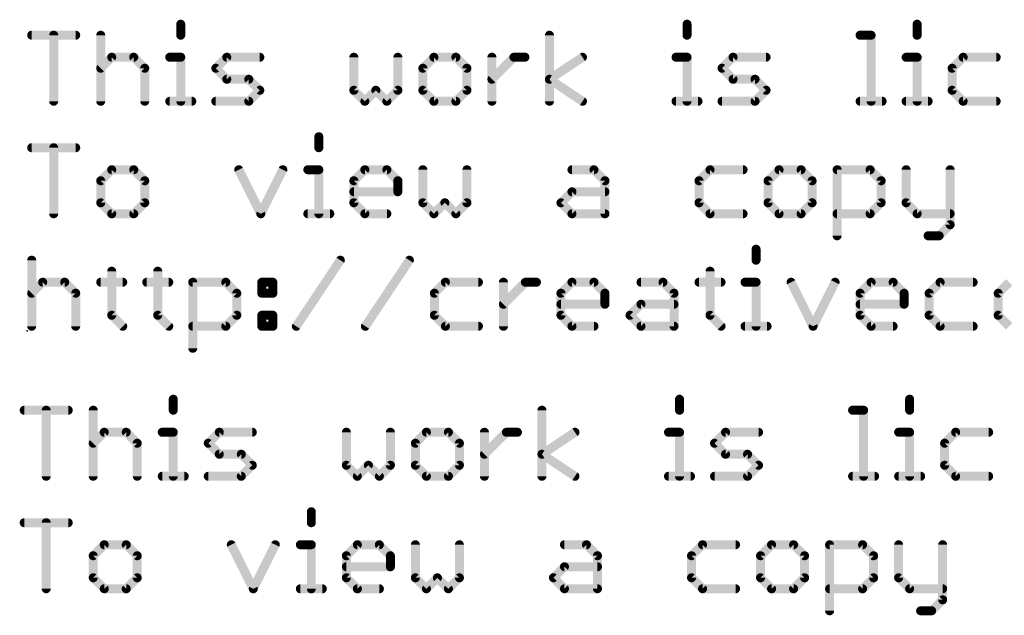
# Model space of a CAD drawing. Extents: x -13 to 79, y -40 to 78.
# Tile 2 of 96: x -13 to 4, y -31 to -21. Entities that reach past the tile are written whole.
import ezdxf

# ---------------------------------------------------------------- set-up
doc = ezdxf.new("R2010")
doc.units = 0
doc.layers.add('1', color=22, linetype='CONTINUOUS')
doc.layers.add('23', color=7, linetype='CONTINUOUS')

msp = doc.modelspace()

# ---------------------------------------------------------------- linework, layer by layer
at = {"layer": '1', "const_width": 0.1524}
for points in [[(-10.2256, -21.2248), (-10.2256, -21.4112)], [(-1.65, -21.2248), (-1.65, -21.4112)], [(2.248, -21.2248), (2.248, -21.4112)], [(-12.7508, -21.4112), (-12.0051, -21.4112)], [(-12.378, -22.5298), (-12.378, -21.4112)], [(-11.5814, -21.4112), (-11.5814, -22.5298)], [(-3.9803, -22.5298), (-3.9803, -21.4112)], [(1.282, -21.4112), (1.4684, -21.4112)], [(1.4684, -21.4112), (1.4684, -22.5298)], [(-11.5814, -21.9705), (-11.395, -21.7841)], [(-11.395, -21.7841), (-11.0221, -21.7841)], [(-11.0221, -21.7841), (-10.8357, -21.9705)], [(-10.412, -21.7841), (-10.2256, -21.7841)], [(-10.2256, -21.7841), (-10.2256, -22.5298)], [(-9.6324, -21.9705), (-9.446, -21.7841)], [(-9.446, -21.7841), (-8.8867, -21.7841)], [(-7.2936, -21.7841), (-7.2936, -22.3434)], [(-6.5479, -22.3434), (-6.5479, -21.7841)], [(-5.9378, -21.7841), (-6.1242, -21.9705)], [(-5.5649, -21.7841), (-5.9378, -21.7841)], [(-5.3785, -21.9705), (-5.5649, -21.7841)], [(-4.9548, -22.5298), (-4.9548, -21.7841)], [(-4.9548, -22.157), (-4.582, -21.7841)], [(-4.582, -21.7841), (-4.3955, -21.7841)], [(-3.9803, -22.157), (-3.4211, -21.7841)], [(-1.8364, -21.7841), (-1.65, -21.7841)], [(-1.65, -21.7841), (-1.65, -22.5298)], [(-1.0568, -21.9705), (-0.8704, -21.7841)], [(-0.8704, -21.7841), (-0.3111, -21.7841)], [(2.0616, -21.7841), (2.248, -21.7841)], [(2.248, -21.7841), (2.248, -22.5298)], [(3.0276, -21.7841), (2.8412, -21.9705)], [(3.5869, -21.7841), (3.0276, -21.7841)], [(-10.8357, -21.9705), (-10.8357, -22.5298)], [(-9.446, -22.157), (-9.6324, -21.9705)], [(-6.1242, -21.9705), (-6.1242, -22.3434)], [(-5.3785, -22.3434), (-5.3785, -21.9705)], [(-0.8704, -22.157), (-1.0568, -21.9705)], [(2.8412, -21.9705), (2.8412, -22.3434)], [(-9.0731, -22.157), (-9.446, -22.157)], [(-8.8867, -22.3434), (-9.0731, -22.157)], [(-3.4211, -22.5298), (-3.9803, -22.157)], [(-0.4976, -22.157), (-0.8704, -22.157)], [(-0.3111, -22.3434), (-0.4976, -22.157)], [(-9.0731, -22.5298), (-8.8867, -22.3434)], [(-7.2936, -22.3434), (-7.1072, -22.5298)], [(-7.1072, -22.5298), (-6.9208, -22.3434)], [(-6.9208, -22.3434), (-6.7343, -22.5298)], [(-6.7343, -22.5298), (-6.5479, -22.3434)], [(-6.1242, -22.3434), (-5.9378, -22.5298)], [(-5.5649, -22.5298), (-5.3785, -22.3434)], [(-0.4976, -22.5298), (-0.3111, -22.3434)], [(2.8412, -22.3434), (3.0276, -22.5298)], [(-10.412, -22.5298), (-10.0392, -22.5298)], [(-9.6324, -22.5298), (-9.0731, -22.5298)], [(-5.9378, -22.5298), (-5.5649, -22.5298)], [(-1.8364, -22.5298), (-1.4636, -22.5298)], [(-1.0568, -22.5298), (-0.4976, -22.5298)], [(1.282, -22.5298), (1.6548, -22.5298)], [(2.0616, -22.5298), (2.4344, -22.5298)], [(3.0276, -22.5298), (3.5869, -22.5298)], [(-7.8868, -23.1298), (-7.8868, -23.3162)], [(-12.7508, -23.3162), (-12.0051, -23.3162)], [(-12.378, -24.4348), (-12.378, -23.3162)], [(-11.395, -23.6891), (-11.5814, -23.8755)], [(-11.0221, -23.6891), (-11.395, -23.6891)], [(-10.8357, -23.8755), (-11.0221, -23.6891)], [(-9.2426, -23.6891), (-8.8698, -24.4348)], [(-8.8698, -24.4348), (-8.4969, -23.6891)], [(-8.0732, -23.6891), (-7.8868, -23.6891)], [(-7.8868, -23.6891), (-7.8868, -24.4348)], [(-7.2936, -23.8755), (-7.1072, -23.6891)], [(-7.1072, -23.6891), (-6.7343, -23.6891)], [(-6.7343, -23.6891), (-6.5479, -23.8755)], [(-6.1242, -23.6891), (-6.1242, -24.2484)], [(-5.3785, -24.2484), (-5.3785, -23.6891)], [(-3.599, -23.6891), (-3.2262, -23.6891)], [(-3.2262, -23.6891), (-3.0397, -23.8755)], [(-1.2602, -23.6891), (-1.4466, -23.8755)], [(-0.7009, -23.6891), (-1.2602, -23.6891)], [(-0.0908, -23.6891), (-0.2772, -23.8755)], [(0.282, -23.6891), (-0.0908, -23.6891)], [(0.4685, -23.8755), (0.282, -23.6891)], [(0.8922, -24.8077), (0.8922, -23.6891)], [(0.8922, -23.6891), (1.4514, -23.6891)], [(1.4514, -23.6891), (1.6379, -23.8755)], [(2.0616, -23.6891), (2.0616, -24.2484)], [(2.8073, -23.6891), (2.8073, -24.6212)], [(-11.5814, -23.8755), (-11.5814, -24.2484)], [(-10.8357, -24.2484), (-10.8357, -23.8755)], [(-7.2936, -24.2484), (-7.2936, -23.8755)], [(-6.5479, -23.8755), (-6.5479, -24.0619)], [(-3.0397, -23.8755), (-3.0397, -24.4348)], [(-1.4466, -23.8755), (-1.4466, -24.2484)], [(-0.2772, -23.8755), (-0.2772, -24.2484)], [(0.4685, -24.2484), (0.4685, -23.8755)], [(1.6379, -23.8755), (1.6379, -24.2484)], [(-6.5479, -24.0619), (-7.2936, -24.0619)], [(-3.7854, -24.2484), (-3.599, -24.0619)], [(-3.599, -24.0619), (-3.0397, -24.0619)], [(-11.5814, -24.2484), (-11.395, -24.4348)], [(-11.0221, -24.4348), (-10.8357, -24.2484)], [(-7.1072, -24.4348), (-7.2936, -24.2484)], [(-6.1242, -24.2484), (-5.9378, -24.4348)], [(-5.9378, -24.4348), (-5.7514, -24.2484)], [(-5.7514, -24.2484), (-5.5649, -24.4348)], [(-5.5649, -24.4348), (-5.3785, -24.2484)], [(-3.599, -24.4348), (-3.7854, -24.2484)], [(-1.4466, -24.2484), (-1.2602, -24.4348)], [(-0.2772, -24.2484), (-0.0908, -24.4348)], [(0.282, -24.4348), (0.4685, -24.2484)], [(1.6379, -24.2484), (1.4514, -24.4348)], [(2.0616, -24.2484), (2.248, -24.4348)], [(-11.395, -24.4348), (-11.0221, -24.4348)], [(-8.0732, -24.4348), (-7.7004, -24.4348)], [(-6.7343, -24.4348), (-7.1072, -24.4348)], [(-3.0397, -24.4348), (-3.599, -24.4348)], [(-1.2602, -24.4348), (-0.7009, -24.4348)], [(-0.0908, -24.4348), (0.282, -24.4348)], [(1.4514, -24.4348), (0.8922, -24.4348)], [(2.248, -24.4348), (2.8073, -24.4348)], [(2.8073, -24.6212), (2.6208, -24.8077)], [(2.6208, -24.8077), (2.4344, -24.8077)], [(-0.4806, -25.0348), (-0.4806, -25.2212)], [(-12.7508, -25.2212), (-12.7508, -26.3398)], [(-8.2681, -26.3398), (-7.5224, -25.2212)], [(-7.0987, -26.3398), (-6.353, -25.2212)], [(-11.395, -25.4077), (-11.395, -26.1534)], [(-10.6154, -25.4077), (-10.6154, -26.1534)], [(-1.2602, -25.4077), (-1.2602, -26.1534)], [(-12.7508, -25.7805), (-12.5644, -25.5941)], [(-12.5644, -25.5941), (-12.1915, -25.5941)], [(-12.1915, -25.5941), (-12.0051, -25.7805)], [(-11.5814, -25.5941), (-11.2086, -25.5941)], [(-10.8018, -25.5941), (-10.429, -25.5941)], [(-10.0222, -26.7127), (-10.0222, -25.5941)], [(-10.0222, -25.5941), (-9.4629, -25.5941)], [(-9.4629, -25.5941), (-9.2765, -25.7805)], [(-8.8528, -25.5941), (-8.6664, -25.5941)], [(-8.8528, -25.7805), (-8.8528, -25.5941)], [(-8.6664, -25.5941), (-8.6664, -25.7805)], [(-5.7429, -25.5941), (-5.9293, -25.7805)], [(-5.1836, -25.5941), (-5.7429, -25.5941)], [(-4.7599, -26.3398), (-4.7599, -25.5941)], [(-4.7599, -25.967), (-4.3871, -25.5941)], [(-4.3871, -25.5941), (-4.2007, -25.5941)], [(-3.7854, -25.7805), (-3.599, -25.5941)], [(-3.599, -25.5941), (-3.2262, -25.5941)], [(-3.2262, -25.5941), (-3.0397, -25.7805)], [(-2.4296, -25.5941), (-2.0568, -25.5941)], [(-2.0568, -25.5941), (-1.8703, -25.7805)], [(-1.4466, -25.5941), (-1.0738, -25.5941)], [(-0.667, -25.5941), (-0.4806, -25.5941)], [(-0.4806, -25.5941), (-0.4806, -26.3398)], [(0.1126, -25.5941), (0.4854, -26.3398)], [(0.4854, -26.3398), (0.8583, -25.5941)], [(1.282, -25.7805), (1.4684, -25.5941)], [(1.4684, -25.5941), (1.8412, -25.5941)], [(1.8412, -25.5941), (2.0277, -25.7805)], [(2.6378, -25.5941), (2.4514, -25.7805)], [(3.1971, -25.5941), (2.6378, -25.5941)], [(3.8072, -25.5941), (3.6208, -25.7805)], [(-12.0051, -25.7805), (-12.0051, -26.3398)], [(-9.2765, -25.7805), (-9.2765, -26.1534)], [(-8.6664, -25.7805), (-8.8528, -25.7805)], [(-5.9293, -25.7805), (-5.9293, -26.1534)], [(-3.7854, -26.1534), (-3.7854, -25.7805)], [(-3.0397, -25.7805), (-3.0397, -25.967)], [(-1.8703, -25.7805), (-1.8703, -26.3398)], [(1.282, -26.1534), (1.282, -25.7805)], [(2.0277, -25.7805), (2.0277, -25.967)], [(2.4514, -25.7805), (2.4514, -26.1534)], [(3.6208, -25.7805), (3.6208, -26.1534)], [(-3.0397, -25.967), (-3.7854, -25.967)], [(-2.616, -26.1534), (-2.4296, -25.967)], [(-2.4296, -25.967), (-1.8703, -25.967)], [(2.0277, -25.967), (1.282, -25.967)], [(-11.395, -26.1534), (-11.2086, -26.3398)], [(-10.6154, -26.1534), (-10.429, -26.3398)], [(-9.2765, -26.1534), (-9.4629, -26.3398)], [(-8.8528, -26.1534), (-8.6664, -26.1534)], [(-8.8528, -26.3398), (-8.8528, -26.1534)], [(-8.6664, -26.1534), (-8.6664, -26.3398)], [(-5.9293, -26.1534), (-5.7429, -26.3398)], [(-3.599, -26.3398), (-3.7854, -26.1534)], [(-2.4296, -26.3398), (-2.616, -26.1534)], [(-1.2602, -26.1534), (-1.0738, -26.3398)], [(1.4684, -26.3398), (1.282, -26.1534)], [(2.4514, -26.1534), (2.6378, -26.3398)], [(3.6208, -26.1534), (3.8072, -26.3398)], [(-9.4629, -26.3398), (-10.0222, -26.3398)], [(-8.6664, -26.3398), (-8.8528, -26.3398)], [(-5.7429, -26.3398), (-5.1836, -26.3398)], [(-3.2262, -26.3398), (-3.599, -26.3398)], [(-1.8703, -26.3398), (-2.4296, -26.3398)], [(-0.667, -26.3398), (-0.2942, -26.3398)], [(1.8412, -26.3398), (1.4684, -26.3398)], [(2.6378, -26.3398), (3.1971, -26.3398)], [(-10.3526, -27.5748), (-10.3526, -27.7612)], [(-1.777, -27.5748), (-1.777, -27.7612)], [(2.121, -27.5748), (2.121, -27.7612)], [(-12.8778, -27.7612), (-12.1321, -27.7612)], [(-12.505, -28.8798), (-12.505, -27.7612)], [(-11.7084, -27.7612), (-11.7084, -28.8798)], [(-4.1073, -28.8798), (-4.1073, -27.7612)], [(1.155, -27.7612), (1.3414, -27.7612)], [(1.3414, -27.7612), (1.3414, -28.8798)], [(-11.7084, -28.3205), (-11.522, -28.1341)], [(-11.522, -28.1341), (-11.1491, -28.1341)], [(-11.1491, -28.1341), (-10.9627, -28.3205)], [(-10.539, -28.1341), (-10.3526, -28.1341)], [(-10.3526, -28.1341), (-10.3526, -28.8798)], [(-9.7594, -28.3205), (-9.573, -28.1341)], [(-9.573, -28.1341), (-9.0137, -28.1341)], [(-7.4206, -28.1341), (-7.4206, -28.6934)], [(-6.6749, -28.6934), (-6.6749, -28.1341)], [(-6.0648, -28.1341), (-6.2512, -28.3205)], [(-5.6919, -28.1341), (-6.0648, -28.1341)], [(-5.5055, -28.3205), (-5.6919, -28.1341)], [(-5.0818, -28.8798), (-5.0818, -28.1341)], [(-5.0818, -28.5069), (-4.709, -28.1341)], [(-4.709, -28.1341), (-4.5225, -28.1341)], [(-4.1073, -28.5069), (-3.5481, -28.1341)], [(-1.9634, -28.1341), (-1.777, -28.1341)], [(-1.777, -28.1341), (-1.777, -28.8798)], [(-1.1838, -28.3205), (-0.9974, -28.1341)], [(-0.9974, -28.1341), (-0.4381, -28.1341)], [(1.9346, -28.1341), (2.121, -28.1341)], [(2.121, -28.1341), (2.121, -28.8798)], [(2.9006, -28.1341), (2.7142, -28.3205)], [(3.4599, -28.1341), (2.9006, -28.1341)], [(-10.9627, -28.3205), (-10.9627, -28.8798)], [(-9.573, -28.5069), (-9.7594, -28.3205)], [(-6.2512, -28.3205), (-6.2512, -28.6934)], [(-5.5055, -28.6934), (-5.5055, -28.3205)], [(-0.9974, -28.5069), (-1.1838, -28.3205)], [(2.7142, -28.3205), (2.7142, -28.6934)], [(-9.2001, -28.5069), (-9.573, -28.5069)], [(-9.0137, -28.6934), (-9.2001, -28.5069)], [(-3.5481, -28.8798), (-4.1073, -28.5069)], [(-0.6246, -28.5069), (-0.9974, -28.5069)], [(-0.4381, -28.6934), (-0.6246, -28.5069)], [(-9.2001, -28.8798), (-9.0137, -28.6934)], [(-7.4206, -28.6934), (-7.2342, -28.8798)], [(-7.2342, -28.8798), (-7.0478, -28.6934)], [(-7.0478, -28.6934), (-6.8613, -28.8798)], [(-6.8613, -28.8798), (-6.6749, -28.6934)], [(-6.2512, -28.6934), (-6.0648, -28.8798)], [(-5.6919, -28.8798), (-5.5055, -28.6934)], [(-0.6246, -28.8798), (-0.4381, -28.6934)], [(2.7142, -28.6934), (2.9006, -28.8798)], [(-10.539, -28.8798), (-10.1662, -28.8798)], [(-9.7594, -28.8798), (-9.2001, -28.8798)], [(-6.0648, -28.8798), (-5.6919, -28.8798)], [(-1.9634, -28.8798), (-1.5906, -28.8798)], [(-1.1838, -28.8798), (-0.6246, -28.8798)], [(1.155, -28.8798), (1.5278, -28.8798)], [(1.9346, -28.8798), (2.3074, -28.8798)], [(2.9006, -28.8798), (3.4599, -28.8798)], [(-8.0138, -29.4798), (-8.0138, -29.6662)], [(-12.8778, -29.6662), (-12.1321, -29.6662)], [(-12.505, -30.7848), (-12.505, -29.6662)], [(-11.522, -30.0391), (-11.7084, -30.2255)], [(-11.1491, -30.0391), (-11.522, -30.0391)], [(-10.9627, -30.2255), (-11.1491, -30.0391)], [(-9.3696, -30.0391), (-8.9968, -30.7848)], [(-8.9968, -30.7848), (-8.6239, -30.0391)], [(-8.2002, -30.0391), (-8.0138, -30.0391)], [(-8.0138, -30.0391), (-8.0138, -30.7848)], [(-7.4206, -30.2255), (-7.2342, -30.0391)], [(-7.2342, -30.0391), (-6.8613, -30.0391)], [(-6.8613, -30.0391), (-6.6749, -30.2255)], [(-6.2512, -30.0391), (-6.2512, -30.5984)], [(-5.5055, -30.5984), (-5.5055, -30.0391)], [(-3.726, -30.0391), (-3.3532, -30.0391)], [(-3.3532, -30.0391), (-3.1667, -30.2255)], [(-1.3872, -30.0391), (-1.5736, -30.2255)], [(-0.8279, -30.0391), (-1.3872, -30.0391)], [(-0.2178, -30.0391), (-0.4042, -30.2255)], [(0.155, -30.0391), (-0.2178, -30.0391)], [(0.3415, -30.2255), (0.155, -30.0391)], [(0.7652, -31.1577), (0.7652, -30.0391)], [(0.7652, -30.0391), (1.3244, -30.0391)], [(1.3244, -30.0391), (1.5109, -30.2255)], [(1.9346, -30.0391), (1.9346, -30.5984)], [(2.6803, -30.0391), (2.6803, -30.9712)], [(-11.7084, -30.2255), (-11.7084, -30.5984)], [(-10.9627, -30.5984), (-10.9627, -30.2255)], [(-7.4206, -30.5984), (-7.4206, -30.2255)], [(-6.6749, -30.2255), (-6.6749, -30.412)], [(-3.1667, -30.2255), (-3.1667, -30.7848)], [(-1.5736, -30.2255), (-1.5736, -30.5984)], [(-0.4042, -30.2255), (-0.4042, -30.5984)], [(0.3415, -30.5984), (0.3415, -30.2255)], [(1.5109, -30.2255), (1.5109, -30.5984)], [(-6.6749, -30.412), (-7.4206, -30.412)], [(-3.9124, -30.5984), (-3.726, -30.412)], [(-3.726, -30.412), (-3.1667, -30.412)], [(-11.7084, -30.5984), (-11.522, -30.7848)], [(-11.1491, -30.7848), (-10.9627, -30.5984)], [(-7.2342, -30.7848), (-7.4206, -30.5984)], [(-6.2512, -30.5984), (-6.0648, -30.7848)], [(-6.0648, -30.7848), (-5.8784, -30.5984)], [(-5.8784, -30.5984), (-5.6919, -30.7848)], [(-5.6919, -30.7848), (-5.5055, -30.5984)], [(-3.726, -30.7848), (-3.9124, -30.5984)], [(-1.5736, -30.5984), (-1.3872, -30.7848)], [(-0.4042, -30.5984), (-0.2178, -30.7848)], [(0.155, -30.7848), (0.3415, -30.5984)], [(1.5109, -30.5984), (1.3244, -30.7848)], [(1.9346, -30.5984), (2.121, -30.7848)], [(-11.522, -30.7848), (-11.1491, -30.7848)], [(-8.2002, -30.7848), (-7.8274, -30.7848)], [(-6.8613, -30.7848), (-7.2342, -30.7848)], [(-3.1667, -30.7848), (-3.726, -30.7848)], [(-1.3872, -30.7848), (-0.8279, -30.7848)], [(-0.2178, -30.7848), (0.155, -30.7848)], [(1.3244, -30.7848), (0.7652, -30.7848)], [(2.121, -30.7848), (2.6803, -30.7848)], [(2.6803, -30.9712), (2.4938, -31.1577)], [(2.4938, -31.1577), (2.3074, -31.1577)]]:
    msp.add_lwpolyline(points, dxfattribs=at)
at = {"layer": '1', "const_width": 0.0762}
for points in [[(-10.1875, -21.2248, 1), (-10.2637, -21.2248)], [(-1.6119, -21.2248, 1), (-1.6881, -21.2248)], [(2.2861, -21.2248, 1), (2.2099, -21.2248)], [(-12.7508, -21.3731, 1), (-12.7508, -21.4493)], [(-12.3399, -21.4112, 1), (-12.4161, -21.4112)], [(-12.0051, -21.4493, 1), (-12.0051, -21.3731)], [(-11.5433, -21.4112, 1), (-11.6195, -21.4112)], [(-3.9422, -21.4112, 1), (-4.0184, -21.4112)], [(1.282, -21.3731, 1), (1.282, -21.4493)], [(1.5065, -21.4112, 1), (1.4303, -21.4112)], [(1.4684, -21.4493, 1), (1.4684, -21.3731)], [(-10.2637, -21.4112, 1), (-10.1875, -21.4112)], [(-1.6881, -21.4112, 1), (-1.6119, -21.4112)], [(2.2099, -21.4112, 1), (2.2861, -21.4112)], [(-11.395, -21.746, 1), (-11.395, -21.8222)], [(-11.368, -21.811, 1), (-11.4219, -21.7572)], [(-10.9952, -21.7572, 1), (-11.0491, -21.811)], [(-11.0221, -21.8222, 1), (-11.0221, -21.746)], [(-10.412, -21.746, 1), (-10.412, -21.8222)], [(-10.1875, -21.7841, 1), (-10.2637, -21.7841)], [(-10.2256, -21.8222, 1), (-10.2256, -21.746)], [(-9.446, -21.746, 1), (-9.446, -21.8222)], [(-9.419, -21.811, 1), (-9.4729, -21.7572)], [(-8.8867, -21.8222, 1), (-8.8867, -21.746)], [(-7.2555, -21.7841, 1), (-7.3317, -21.7841)], [(-6.5098, -21.7841, 1), (-6.586, -21.7841)], [(-5.9378, -21.746, 1), (-5.9378, -21.8222)], [(-5.9109, -21.811, 1), (-5.9647, -21.7572)], [(-5.538, -21.7572, 1), (-5.5919, -21.811)], [(-5.5649, -21.8222, 1), (-5.5649, -21.746)], [(-4.9167, -21.7841, 1), (-4.9929, -21.7841)], [(-4.582, -21.746, 1), (-4.582, -21.8222)], [(-4.555, -21.811, 1), (-4.6089, -21.7572)], [(-4.3955, -21.8222, 1), (-4.3955, -21.746)], [(-3.3999, -21.8158, 1), (-3.4422, -21.7524)], [(-1.8364, -21.746, 1), (-1.8364, -21.8222)], [(-1.6119, -21.7841, 1), (-1.6881, -21.7841)], [(-1.65, -21.8222, 1), (-1.65, -21.746)], [(-0.8704, -21.746, 1), (-0.8704, -21.8222)], [(-0.8435, -21.811, 1), (-0.8974, -21.7572)], [(-0.3111, -21.8222, 1), (-0.3111, -21.746)], [(2.0616, -21.746, 1), (2.0616, -21.8222)], [(2.2861, -21.7841, 1), (2.2099, -21.7841)], [(2.248, -21.8222, 1), (2.248, -21.746)], [(3.0276, -21.746, 1), (3.0276, -21.8222)], [(3.0545, -21.811, 1), (3.0006, -21.7572)], [(3.5869, -21.8222, 1), (3.5869, -21.746)], [(-11.6083, -21.9436, 1), (-11.5545, -21.9975)], [(-10.7976, -21.9705, 1), (-10.8738, -21.9705)], [(-10.8626, -21.9975, 1), (-10.8088, -21.9436)], [(-9.6055, -21.9436, 1), (-9.6594, -21.9975)], [(-9.6594, -21.9436, 1), (-9.6055, -21.9975)], [(-6.1512, -21.9436, 1), (-6.0973, -21.9975)], [(-6.0861, -21.9705, 1), (-6.1623, -21.9705)], [(-5.3404, -21.9705, 1), (-5.4166, -21.9705)], [(-5.4055, -21.9975, 1), (-5.3516, -21.9436)], [(-1.0299, -21.9436, 1), (-1.0838, -21.9975)], [(-1.0838, -21.9436, 1), (-1.0299, -21.9975)], [(2.8142, -21.9436, 1), (2.8681, -21.9975)], [(2.8793, -21.9705, 1), (2.8031, -21.9705)], [(-9.446, -22.1189, 1), (-9.446, -22.1951)], [(-9.4729, -22.1839, 1), (-9.419, -22.13)], [(-9.0462, -22.13, 1), (-9.1001, -22.1839)], [(-9.0731, -22.1951, 1), (-9.0731, -22.1189)], [(-4.9818, -22.13, 1), (-4.9279, -22.1839)], [(-3.9592, -22.1252, 1), (-4.0015, -22.1887)], [(-4.0015, -22.1252, 1), (-3.9592, -22.1887)], [(-0.8704, -22.1189, 1), (-0.8704, -22.1951)], [(-0.8974, -22.1839, 1), (-0.8435, -22.13)], [(-0.4706, -22.13, 1), (-0.5245, -22.1839)], [(-0.4976, -22.1951, 1), (-0.4976, -22.1189)], [(-8.8598, -22.3703, 1), (-8.9136, -22.3164)], [(-8.9136, -22.3703, 1), (-8.8598, -22.3164)], [(-7.2667, -22.3164, 1), (-7.3206, -22.3703)], [(-7.3317, -22.3434, 1), (-7.2555, -22.3434)], [(-6.8938, -22.3164, 1), (-6.9477, -22.3703)], [(-6.8938, -22.3703, 1), (-6.9477, -22.3164)], [(-6.586, -22.3434, 1), (-6.5098, -22.3434)], [(-6.521, -22.3703, 1), (-6.5749, -22.3164)], [(-6.0973, -22.3164, 1), (-6.1512, -22.3703)], [(-6.1623, -22.3434, 1), (-6.0861, -22.3434)], [(-5.4166, -22.3434, 1), (-5.3404, -22.3434)], [(-5.3516, -22.3703, 1), (-5.4055, -22.3164)], [(-0.2842, -22.3703, 1), (-0.3381, -22.3164)], [(-0.3381, -22.3703, 1), (-0.2842, -22.3164)], [(2.8681, -22.3164, 1), (2.8142, -22.3703)], [(2.8031, -22.3434, 1), (2.8793, -22.3434)], [(-12.4161, -22.5298, 1), (-12.3399, -22.5298)], [(-11.6195, -22.5298, 1), (-11.5433, -22.5298)], [(-10.8738, -22.5298, 1), (-10.7976, -22.5298)], [(-10.412, -22.4917, 1), (-10.412, -22.5679)], [(-10.2637, -22.5298, 1), (-10.1875, -22.5298)], [(-10.0392, -22.5679, 1), (-10.0392, -22.4917)], [(-9.6324, -22.4917, 1), (-9.6324, -22.5679)], [(-9.1001, -22.5029, 1), (-9.0462, -22.5567)], [(-9.0731, -22.5679, 1), (-9.0731, -22.4917)], [(-7.1341, -22.5029, 1), (-7.0802, -22.5567)], [(-7.1341, -22.5567, 1), (-7.0802, -22.5029)], [(-6.7613, -22.5029, 1), (-6.7074, -22.5567)], [(-6.7613, -22.5567, 1), (-6.7074, -22.5029)], [(-5.9378, -22.4917, 1), (-5.9378, -22.5679)], [(-5.9647, -22.5567, 1), (-5.9109, -22.5029)], [(-5.5919, -22.5029, 1), (-5.538, -22.5567)], [(-5.5649, -22.5679, 1), (-5.5649, -22.4917)], [(-4.9929, -22.5298, 1), (-4.9167, -22.5298)], [(-4.0184, -22.5298, 1), (-3.9422, -22.5298)], [(-3.4422, -22.5615, 1), (-3.3999, -22.4981)], [(-1.8364, -22.4917, 1), (-1.8364, -22.5679)], [(-1.6881, -22.5298, 1), (-1.6119, -22.5298)], [(-1.4636, -22.5679, 1), (-1.4636, -22.4917)], [(-1.0568, -22.4917, 1), (-1.0568, -22.5679)], [(-0.5245, -22.5029, 1), (-0.4706, -22.5567)], [(-0.4976, -22.5679, 1), (-0.4976, -22.4917)], [(1.282, -22.4917, 1), (1.282, -22.5679)], [(1.4303, -22.5298, 1), (1.5065, -22.5298)], [(1.6548, -22.5679, 1), (1.6548, -22.4917)], [(2.0616, -22.4917, 1), (2.0616, -22.5679)], [(2.2099, -22.5298, 1), (2.2861, -22.5298)], [(2.4344, -22.5679, 1), (2.4344, -22.4917)], [(3.0276, -22.4917, 1), (3.0276, -22.5679)], [(3.0006, -22.5567, 1), (3.0545, -22.5029)], [(3.5869, -22.5679, 1), (3.5869, -22.4917)], [(-7.8487, -23.1298, 1), (-7.9249, -23.1298)], [(-12.7508, -23.2781, 1), (-12.7508, -23.3543)], [(-12.3399, -23.3162, 1), (-12.4161, -23.3162)], [(-12.0051, -23.3543, 1), (-12.0051, -23.2781)], [(-7.9249, -23.3162, 1), (-7.8487, -23.3162)], [(-11.395, -23.651, 1), (-11.395, -23.7272)], [(-11.368, -23.716, 1), (-11.4219, -23.6622)], [(-10.9952, -23.6622, 1), (-11.0491, -23.716)], [(-11.0221, -23.7272, 1), (-11.0221, -23.651)], [(-9.2085, -23.6721, 1), (-9.2767, -23.7061)], [(-8.4628, -23.7061, 1), (-8.531, -23.6721)], [(-8.0732, -23.651, 1), (-8.0732, -23.7272)], [(-7.8487, -23.6891, 1), (-7.9249, -23.6891)], [(-7.8868, -23.7272, 1), (-7.8868, -23.651)], [(-7.1072, -23.651, 1), (-7.1072, -23.7272)], [(-7.0802, -23.716, 1), (-7.1341, -23.6622)], [(-6.7074, -23.6622, 1), (-6.7613, -23.716)], [(-6.7343, -23.7272, 1), (-6.7343, -23.651)], [(-6.0861, -23.6891, 1), (-6.1623, -23.6891)], [(-5.3404, -23.6891, 1), (-5.4166, -23.6891)], [(-3.599, -23.651, 1), (-3.599, -23.7272)], [(-3.1992, -23.6622, 1), (-3.2531, -23.716)], [(-3.2262, -23.7272, 1), (-3.2262, -23.651)], [(-1.2602, -23.651, 1), (-1.2602, -23.7272)], [(-1.2333, -23.716, 1), (-1.2871, -23.6622)], [(-0.7009, -23.7272, 1), (-0.7009, -23.651)], [(-0.0908, -23.651, 1), (-0.0908, -23.7272)], [(-0.0639, -23.716, 1), (-0.1178, -23.6622)], [(0.309, -23.6622, 1), (0.2551, -23.716)], [(0.282, -23.7272, 1), (0.282, -23.651)], [(0.9303, -23.6891, 1), (0.8541, -23.6891)], [(0.8922, -23.651, 1), (0.8922, -23.7272)], [(1.4784, -23.6622, 1), (1.4245, -23.716)], [(1.4514, -23.7272, 1), (1.4514, -23.651)], [(2.0997, -23.6891, 1), (2.0235, -23.6891)], [(2.8454, -23.6891, 1), (2.7692, -23.6891)], [(-11.5433, -23.8755, 1), (-11.6195, -23.8755)], [(-11.6083, -23.8486, 1), (-11.5545, -23.9025)], [(-10.7976, -23.8755, 1), (-10.8738, -23.8755)], [(-10.8626, -23.9025, 1), (-10.8088, -23.8486)], [(-7.3206, -23.8486, 1), (-7.2667, -23.9025)], [(-7.2555, -23.8755, 1), (-7.3317, -23.8755)], [(-6.5098, -23.8755, 1), (-6.586, -23.8755)], [(-6.5749, -23.9025, 1), (-6.521, -23.8486)], [(-3.0016, -23.8755, 1), (-3.0778, -23.8755)], [(-3.0667, -23.9025, 1), (-3.0128, -23.8486)], [(-1.4736, -23.8486, 1), (-1.4197, -23.9025)], [(-1.4085, -23.8755, 1), (-1.4847, -23.8755)], [(-0.3042, -23.8486, 1), (-0.2503, -23.9025)], [(-0.2391, -23.8755, 1), (-0.3153, -23.8755)], [(0.5066, -23.8755, 1), (0.4304, -23.8755)], [(0.4415, -23.9025, 1), (0.4954, -23.8486)], [(1.676, -23.8755, 1), (1.5998, -23.8755)], [(1.6109, -23.9025, 1), (1.6648, -23.8486)], [(-7.2936, -24.0238, 1), (-7.2936, -24.1)], [(-6.5479, -24.1, 1), (-6.5479, -24.0238)], [(-3.599, -24.0238, 1), (-3.599, -24.1)], [(-3.5721, -24.0889, 1), (-3.6259, -24.035)], [(-3.0397, -24.1, 1), (-3.0397, -24.0238)], [(-11.5545, -24.2214, 1), (-11.6083, -24.2753)], [(-10.8088, -24.2753, 1), (-10.8626, -24.2214)], [(-7.2667, -24.2214, 1), (-7.3206, -24.2753)], [(-6.586, -24.0619, 1), (-6.5098, -24.0619)], [(-6.0973, -24.2214, 1), (-6.1512, -24.2753)], [(-5.7244, -24.2214, 1), (-5.7783, -24.2753)], [(-5.7244, -24.2753, 1), (-5.7783, -24.2214)], [(-5.3516, -24.2753, 1), (-5.4055, -24.2214)], [(-3.7585, -24.2214, 1), (-3.8124, -24.2753)], [(-3.8124, -24.2214, 1), (-3.7585, -24.2753)], [(-1.4197, -24.2214, 1), (-1.4736, -24.2753)], [(-0.2503, -24.2214, 1), (-0.3042, -24.2753)], [(0.4954, -24.2753, 1), (0.4415, -24.2214)], [(1.6648, -24.2753, 1), (1.6109, -24.2214)], [(2.0885, -24.2214, 1), (2.0346, -24.2753)], [(-11.6195, -24.2484, 1), (-11.5433, -24.2484)], [(-10.8738, -24.2484, 1), (-10.7976, -24.2484)], [(-7.3317, -24.2484, 1), (-7.2555, -24.2484)], [(-6.1623, -24.2484, 1), (-6.0861, -24.2484)], [(-5.4166, -24.2484, 1), (-5.3404, -24.2484)], [(-1.4847, -24.2484, 1), (-1.4085, -24.2484)], [(-0.3153, -24.2484, 1), (-0.2391, -24.2484)], [(0.4304, -24.2484, 1), (0.5066, -24.2484)], [(1.5998, -24.2484, 1), (1.676, -24.2484)], [(2.0235, -24.2484, 1), (2.0997, -24.2484)], [(-12.4161, -24.4348, 1), (-12.3399, -24.4348)], [(-11.395, -24.3967, 1), (-11.395, -24.4729)], [(-11.4219, -24.4617, 1), (-11.368, -24.4079)], [(-11.0491, -24.4079, 1), (-10.9952, -24.4617)], [(-11.0221, -24.4729, 1), (-11.0221, -24.3967)], [(-8.9038, -24.4178, 1), (-8.8357, -24.4518)], [(-8.9038, -24.4518, 1), (-8.8357, -24.4178)], [(-8.0732, -24.3967, 1), (-8.0732, -24.4729)], [(-7.9249, -24.4348, 1), (-7.8487, -24.4348)], [(-7.7004, -24.4729, 1), (-7.7004, -24.3967)], [(-7.1072, -24.3967, 1), (-7.1072, -24.4729)], [(-7.1341, -24.4617, 1), (-7.0802, -24.4079)], [(-6.7343, -24.4729, 1), (-6.7343, -24.3967)], [(-5.9647, -24.4079, 1), (-5.9109, -24.4617)], [(-5.9647, -24.4617, 1), (-5.9109, -24.4079)], [(-5.5919, -24.4079, 1), (-5.538, -24.4617)], [(-5.5919, -24.4617, 1), (-5.538, -24.4079)], [(-3.599, -24.3967, 1), (-3.599, -24.4729)], [(-3.6259, -24.4617, 1), (-3.5721, -24.4079)], [(-3.0778, -24.4348, 1), (-3.0016, -24.4348)], [(-3.0397, -24.4729, 1), (-3.0397, -24.3967)], [(-1.2602, -24.3967, 1), (-1.2602, -24.4729)], [(-1.2871, -24.4617, 1), (-1.2333, -24.4079)], [(-0.7009, -24.4729, 1), (-0.7009, -24.3967)], [(-0.0908, -24.3967, 1), (-0.0908, -24.4729)], [(-0.1178, -24.4617, 1), (-0.0639, -24.4079)], [(0.2551, -24.4079, 1), (0.309, -24.4617)], [(0.282, -24.4729, 1), (0.282, -24.3967)], [(0.8922, -24.3967, 1), (0.8922, -24.4729)], [(1.4245, -24.4079, 1), (1.4784, -24.4617)], [(1.4514, -24.4729, 1), (1.4514, -24.3967)], [(2.248, -24.3967, 1), (2.248, -24.4729)], [(2.221, -24.4617, 1), (2.2749, -24.4079)], [(2.8073, -24.4729, 1), (2.8073, -24.3967)], [(2.7692, -24.6212, 1), (2.8454, -24.6212)], [(2.8342, -24.6482, 1), (2.7803, -24.5943)], [(0.8541, -24.8077, 1), (0.9303, -24.8077)], [(2.4344, -24.7696, 1), (2.4344, -24.8458)], [(2.5939, -24.7807, 1), (2.6478, -24.8346)], [(2.6208, -24.8458, 1), (2.6208, -24.7696)], [(-0.4425, -25.0348, 1), (-0.5187, -25.0348)], [(-12.7127, -25.2212, 1), (-12.7889, -25.2212)], [(-7.4907, -25.2424, 1), (-7.5541, -25.2001)], [(-6.3213, -25.2424, 1), (-6.3847, -25.2001)], [(-0.5187, -25.2212, 1), (-0.4425, -25.2212)], [(-11.3569, -25.4077, 1), (-11.4331, -25.4077)], [(-10.5773, -25.4077, 1), (-10.6535, -25.4077)], [(-1.2221, -25.4077, 1), (-1.2983, -25.4077)], [(-12.5644, -25.556, 1), (-12.5644, -25.6322)], [(-12.5374, -25.621, 1), (-12.5913, -25.5672)], [(-12.1646, -25.5672, 1), (-12.2185, -25.621)], [(-12.1915, -25.6322, 1), (-12.1915, -25.556)], [(-11.5814, -25.556, 1), (-11.5814, -25.6322)], [(-11.2086, -25.6322, 1), (-11.2086, -25.556)], [(-10.8018, -25.556, 1), (-10.8018, -25.6322)], [(-10.429, -25.6322, 1), (-10.429, -25.556)], [(-9.9841, -25.5941, 1), (-10.0603, -25.5941)], [(-10.0222, -25.556, 1), (-10.0222, -25.6322)], [(-9.436, -25.5672, 1), (-9.4899, -25.621)], [(-9.4629, -25.6322, 1), (-9.4629, -25.556)], [(-8.8528, -25.556, 1), (-8.8528, -25.6322)], [(-8.8147, -25.5941, 1), (-8.8909, -25.5941)], [(-8.6283, -25.5941, 1), (-8.7045, -25.5941)], [(-8.6664, -25.6322, 1), (-8.6664, -25.556)], [(-5.7429, -25.556, 1), (-5.7429, -25.6322)], [(-5.716, -25.621, 1), (-5.7698, -25.5672)], [(-5.1836, -25.6322, 1), (-5.1836, -25.556)], [(-4.7218, -25.5941, 1), (-4.798, -25.5941)], [(-4.3871, -25.556, 1), (-4.3871, -25.6322)], [(-4.3601, -25.621, 1), (-4.414, -25.5672)], [(-4.2007, -25.6322, 1), (-4.2007, -25.556)], [(-3.599, -25.556, 1), (-3.599, -25.6322)], [(-3.5721, -25.621, 1), (-3.6259, -25.5672)], [(-3.1992, -25.5672, 1), (-3.2531, -25.621)], [(-3.2262, -25.6322, 1), (-3.2262, -25.556)], [(-2.4296, -25.556, 1), (-2.4296, -25.6322)], [(-2.0298, -25.5672, 1), (-2.0837, -25.621)], [(-2.0568, -25.6322, 1), (-2.0568, -25.556)], [(-1.4466, -25.556, 1), (-1.4466, -25.6322)], [(-1.0738, -25.6322, 1), (-1.0738, -25.556)], [(-0.667, -25.556, 1), (-0.667, -25.6322)], [(-0.4425, -25.5941, 1), (-0.5187, -25.5941)], [(-0.4806, -25.6322, 1), (-0.4806, -25.556)], [(0.1466, -25.5771, 1), (0.0785, -25.6111)], [(0.8923, -25.6111, 1), (0.8242, -25.5771)], [(1.4684, -25.556, 1), (1.4684, -25.6322)], [(1.4953, -25.621, 1), (1.4414, -25.5672)], [(1.8682, -25.5672, 1), (1.8143, -25.621)], [(1.8412, -25.6322, 1), (1.8412, -25.556)], [(2.6378, -25.556, 1), (2.6378, -25.6322)], [(2.6647, -25.621, 1), (2.6108, -25.5672)], [(3.1971, -25.6322, 1), (3.1971, -25.556)], [(-12.7777, -25.7536, 1), (-12.7239, -25.8075)], [(-11.967, -25.7805, 1), (-12.0432, -25.7805)], [(-12.032, -25.8075, 1), (-11.9782, -25.7536)], [(-9.2384, -25.7805, 1), (-9.3146, -25.7805)], [(-9.3034, -25.8075, 1), (-9.2496, -25.7536)], [(-8.8528, -25.7424, 1), (-8.8528, -25.8186)], [(-8.8909, -25.7805, 1), (-8.8147, -25.7805)], [(-8.7045, -25.7805, 1), (-8.6283, -25.7805)], [(-8.6664, -25.8186, 1), (-8.6664, -25.7424)], [(-5.9563, -25.7536, 1), (-5.9024, -25.8075)], [(-5.8912, -25.7805, 1), (-5.9674, -25.7805)], [(-3.8124, -25.7536, 1), (-3.7585, -25.8075)], [(-3.7473, -25.7805, 1), (-3.8235, -25.7805)], [(-3.0016, -25.7805, 1), (-3.0778, -25.7805)], [(-3.0667, -25.8075, 1), (-3.0128, -25.7536)], [(-1.8322, -25.7805, 1), (-1.9084, -25.7805)], [(-1.8973, -25.8075, 1), (-1.8434, -25.7536)], [(1.255, -25.7536, 1), (1.3089, -25.8075)], [(1.3201, -25.7805, 1), (1.2439, -25.7805)], [(2.0658, -25.7805, 1), (1.9896, -25.7805)], [(2.0007, -25.8075, 1), (2.0546, -25.7536)], [(2.4244, -25.7536, 1), (2.4783, -25.8075)], [(2.4895, -25.7805, 1), (2.4133, -25.7805)], [(3.5938, -25.7536, 1), (3.6477, -25.8075)], [(3.6589, -25.7805, 1), (3.5827, -25.7805)], [(-4.7869, -25.94, 1), (-4.733, -25.9939)], [(-3.7854, -25.9289, 1), (-3.7854, -26.0051)], [(-3.0778, -25.967, 1), (-3.0016, -25.967)], [(-3.0397, -26.0051, 1), (-3.0397, -25.9289)], [(-2.4296, -25.9289, 1), (-2.4296, -26.0051)], [(-2.4027, -25.9939, 1), (-2.4565, -25.94)], [(-1.8703, -26.0051, 1), (-1.8703, -25.9289)], [(1.282, -25.9289, 1), (1.282, -26.0051)], [(1.9896, -25.967, 1), (2.0658, -25.967)], [(2.0277, -26.0051, 1), (2.0277, -25.9289)], [(-11.368, -26.1264, 1), (-11.4219, -26.1803)], [(-11.4331, -26.1534, 1), (-11.3569, -26.1534)], [(-10.5884, -26.1264, 1), (-10.6423, -26.1803)], [(-10.6535, -26.1534, 1), (-10.5773, -26.1534)], [(-9.3146, -26.1534, 1), (-9.2384, -26.1534)], [(-9.2496, -26.1803, 1), (-9.3034, -26.1264)], [(-8.8528, -26.1153, 1), (-8.8528, -26.1915)], [(-8.8147, -26.1534, 1), (-8.8909, -26.1534)], [(-8.6283, -26.1534, 1), (-8.7045, -26.1534)], [(-8.6664, -26.1915, 1), (-8.6664, -26.1153)], [(-5.9024, -26.1264, 1), (-5.9563, -26.1803)], [(-5.9674, -26.1534, 1), (-5.8912, -26.1534)], [(-3.7585, -26.1264, 1), (-3.8124, -26.1803)], [(-3.8235, -26.1534, 1), (-3.7473, -26.1534)], [(-2.5891, -26.1264, 1), (-2.643, -26.1803)], [(-2.643, -26.1264, 1), (-2.5891, -26.1803)], [(-1.2333, -26.1264, 1), (-1.2872, -26.1803)], [(-1.2983, -26.1534, 1), (-1.2221, -26.1534)], [(1.3089, -26.1264, 1), (1.255, -26.1803)], [(1.2439, -26.1534, 1), (1.3201, -26.1534)], [(2.4783, -26.1264, 1), (2.4244, -26.1803)], [(2.4133, -26.1534, 1), (2.4895, -26.1534)], [(3.6477, -26.1264, 1), (3.5938, -26.1803)], [(3.5827, -26.1534, 1), (3.6589, -26.1534)], [(-12.7889, -26.3398, 1), (-12.7127, -26.3398)], [(-12.0432, -26.3398, 1), (-11.967, -26.3398)], [(-11.2355, -26.3667, 1), (-11.1816, -26.3129)], [(-10.4559, -26.3667, 1), (-10.402, -26.3129)], [(-10.0222, -26.3017, 1), (-10.0222, -26.3779)], [(-9.4899, -26.3129, 1), (-9.436, -26.3667)], [(-9.4629, -26.3779, 1), (-9.4629, -26.3017)], [(-8.8528, -26.3017, 1), (-8.8528, -26.3779)], [(-8.8909, -26.3398, 1), (-8.8147, -26.3398)], [(-8.7045, -26.3398, 1), (-8.6283, -26.3398)], [(-8.6664, -26.3779, 1), (-8.6664, -26.3017)], [(-8.2998, -26.3187, 1), (-8.2364, -26.3609)], [(-7.1304, -26.3187, 1), (-7.067, -26.3609)], [(-5.7429, -26.3017, 1), (-5.7429, -26.3779)], [(-5.7698, -26.3667, 1), (-5.716, -26.3129)], [(-5.1836, -26.3779, 1), (-5.1836, -26.3017)], [(-4.798, -26.3398, 1), (-4.7218, -26.3398)], [(-3.599, -26.3017, 1), (-3.599, -26.3779)], [(-3.6259, -26.3667, 1), (-3.5721, -26.3129)], [(-3.2262, -26.3779, 1), (-3.2262, -26.3017)], [(-2.4296, -26.3017, 1), (-2.4296, -26.3779)], [(-2.4565, -26.3667, 1), (-2.4027, -26.3129)], [(-1.9084, -26.3398, 1), (-1.8322, -26.3398)], [(-1.8703, -26.3779, 1), (-1.8703, -26.3017)], [(-1.1007, -26.3667, 1), (-1.0468, -26.3129)], [(-0.667, -26.3017, 1), (-0.667, -26.3779)], [(-0.5187, -26.3398, 1), (-0.4425, -26.3398)], [(-0.2942, -26.3779, 1), (-0.2942, -26.3017)], [(0.4513, -26.3228, 1), (0.5195, -26.3568)], [(0.4513, -26.3568, 1), (0.5195, -26.3228)], [(1.4684, -26.3017, 1), (1.4684, -26.3779)], [(1.4414, -26.3667, 1), (1.4953, -26.3129)], [(1.8412, -26.3779, 1), (1.8412, -26.3017)], [(2.6378, -26.3017, 1), (2.6378, -26.3779)], [(2.6108, -26.3667, 1), (2.6647, -26.3129)], [(3.1971, -26.3779, 1), (3.1971, -26.3017)], [(-10.0603, -26.7127, 1), (-9.9841, -26.7127)], [(-10.3145, -27.5748, 1), (-10.3907, -27.5748)], [(-1.7389, -27.5748, 1), (-1.8151, -27.5748)], [(2.1591, -27.5748, 1), (2.0829, -27.5748)], [(-12.8778, -27.7231, 1), (-12.8778, -27.7993)], [(-12.4669, -27.7612, 1), (-12.5431, -27.7612)], [(-12.1321, -27.7993, 1), (-12.1321, -27.7231)], [(-11.6703, -27.7612, 1), (-11.7465, -27.7612)], [(-4.0692, -27.7612, 1), (-4.1454, -27.7612)], [(1.155, -27.7231, 1), (1.155, -27.7993)], [(1.3795, -27.7612, 1), (1.3033, -27.7612)], [(1.3414, -27.7993, 1), (1.3414, -27.7231)], [(-10.3907, -27.7612, 1), (-10.3145, -27.7612)], [(-1.8151, -27.7612, 1), (-1.7389, -27.7612)], [(2.0829, -27.7612, 1), (2.1591, -27.7612)], [(-11.522, -28.096, 1), (-11.522, -28.1722)], [(-11.495, -28.161, 1), (-11.5489, -28.1072)], [(-11.1222, -28.1072, 1), (-11.1761, -28.161)], [(-11.1491, -28.1722, 1), (-11.1491, -28.096)], [(-10.539, -28.096, 1), (-10.539, -28.1722)], [(-10.3145, -28.1341, 1), (-10.3907, -28.1341)], [(-10.3526, -28.1722, 1), (-10.3526, -28.096)], [(-9.573, -28.096, 1), (-9.573, -28.1722)], [(-9.546, -28.161, 1), (-9.5999, -28.1072)], [(-9.0137, -28.1722, 1), (-9.0137, -28.096)], [(-7.3825, -28.1341, 1), (-7.4587, -28.1341)], [(-6.6368, -28.1341, 1), (-6.713, -28.1341)], [(-6.0648, -28.096, 1), (-6.0648, -28.1722)], [(-6.0379, -28.161, 1), (-6.0917, -28.1072)], [(-5.665, -28.1072, 1), (-5.7189, -28.161)], [(-5.6919, -28.1722, 1), (-5.6919, -28.096)], [(-5.0437, -28.1341, 1), (-5.1199, -28.1341)], [(-4.709, -28.096, 1), (-4.709, -28.1722)], [(-4.682, -28.161, 1), (-4.7359, -28.1072)], [(-4.5225, -28.1722, 1), (-4.5225, -28.096)], [(-3.5269, -28.1658, 1), (-3.5692, -28.1024)], [(-1.9634, -28.096, 1), (-1.9634, -28.1722)], [(-1.7389, -28.1341, 1), (-1.8151, -28.1341)], [(-1.777, -28.1722, 1), (-1.777, -28.096)], [(-0.9974, -28.096, 1), (-0.9974, -28.1722)], [(-0.9705, -28.161, 1), (-1.0244, -28.1072)], [(-0.4381, -28.1722, 1), (-0.4381, -28.096)], [(1.9346, -28.096, 1), (1.9346, -28.1722)], [(2.1591, -28.1341, 1), (2.0829, -28.1341)], [(2.121, -28.1722, 1), (2.121, -28.096)], [(2.9006, -28.096, 1), (2.9006, -28.1722)], [(2.9275, -28.161, 1), (2.8736, -28.1072)], [(3.4599, -28.1722, 1), (3.4599, -28.096)], [(-11.7353, -28.2936, 1), (-11.6815, -28.3475)], [(-10.9246, -28.3205, 1), (-11.0008, -28.3205)], [(-10.9896, -28.3475, 1), (-10.9358, -28.2936)], [(-9.7325, -28.2936, 1), (-9.7864, -28.3475)], [(-9.7864, -28.2936, 1), (-9.7325, -28.3475)], [(-6.2782, -28.2936, 1), (-6.2243, -28.3475)], [(-6.2131, -28.3205, 1), (-6.2893, -28.3205)], [(-5.4674, -28.3205, 1), (-5.5436, -28.3205)], [(-5.5325, -28.3475, 1), (-5.4786, -28.2936)], [(-1.1569, -28.2936, 1), (-1.2108, -28.3475)], [(-1.2108, -28.2936, 1), (-1.1569, -28.3475)], [(2.6872, -28.2936, 1), (2.7411, -28.3475)], [(2.7523, -28.3205, 1), (2.6761, -28.3205)], [(-9.573, -28.4688, 1), (-9.573, -28.545)], [(-9.5999, -28.5339, 1), (-9.546, -28.48)], [(-9.1732, -28.48, 1), (-9.2271, -28.5339)], [(-9.2001, -28.545, 1), (-9.2001, -28.4688)], [(-5.1088, -28.48, 1), (-5.0549, -28.5339)], [(-4.0862, -28.4752, 1), (-4.1285, -28.5387)], [(-4.1285, -28.4752, 1), (-4.0862, -28.5387)], [(-0.9974, -28.4688, 1), (-0.9974, -28.545)], [(-1.0244, -28.5339, 1), (-0.9705, -28.48)], [(-0.5976, -28.48, 1), (-0.6515, -28.5339)], [(-0.6246, -28.545, 1), (-0.6246, -28.4688)], [(-8.9868, -28.7203, 1), (-9.0406, -28.6664)], [(-9.0406, -28.7203, 1), (-8.9868, -28.6664)], [(-7.3937, -28.6664, 1), (-7.4476, -28.7203)], [(-7.4587, -28.6934, 1), (-7.3825, -28.6934)], [(-7.0208, -28.6664, 1), (-7.0747, -28.7203)], [(-7.0208, -28.7203, 1), (-7.0747, -28.6664)], [(-6.713, -28.6934, 1), (-6.6368, -28.6934)], [(-6.648, -28.7203, 1), (-6.7019, -28.6664)], [(-6.2243, -28.6664, 1), (-6.2782, -28.7203)], [(-6.2893, -28.6934, 1), (-6.2131, -28.6934)], [(-5.5436, -28.6934, 1), (-5.4674, -28.6934)], [(-5.4786, -28.7203, 1), (-5.5325, -28.6664)], [(-0.4112, -28.7203, 1), (-0.4651, -28.6664)], [(-0.4651, -28.7203, 1), (-0.4112, -28.6664)], [(2.7411, -28.6664, 1), (2.6872, -28.7203)], [(2.6761, -28.6934, 1), (2.7523, -28.6934)], [(-12.5431, -28.8798, 1), (-12.4669, -28.8798)], [(-11.7465, -28.8798, 1), (-11.6703, -28.8798)], [(-11.0008, -28.8798, 1), (-10.9246, -28.8798)], [(-10.539, -28.8417, 1), (-10.539, -28.9179)], [(-10.3907, -28.8798, 1), (-10.3145, -28.8798)], [(-10.1662, -28.9179, 1), (-10.1662, -28.8417)], [(-9.7594, -28.8417, 1), (-9.7594, -28.9179)], [(-9.2271, -28.8529, 1), (-9.1732, -28.9067)], [(-9.2001, -28.9179, 1), (-9.2001, -28.8417)], [(-7.2611, -28.8529, 1), (-7.2072, -28.9067)], [(-7.2611, -28.9067, 1), (-7.2072, -28.8529)], [(-6.8883, -28.8529, 1), (-6.8344, -28.9067)], [(-6.8883, -28.9067, 1), (-6.8344, -28.8529)], [(-6.0648, -28.8417, 1), (-6.0648, -28.9179)], [(-6.0917, -28.9067, 1), (-6.0379, -28.8529)], [(-5.7189, -28.8529, 1), (-5.665, -28.9067)], [(-5.6919, -28.9179, 1), (-5.6919, -28.8417)], [(-5.1199, -28.8798, 1), (-5.0437, -28.8798)], [(-4.1454, -28.8798, 1), (-4.0692, -28.8798)], [(-3.5692, -28.9115, 1), (-3.5269, -28.8481)], [(-1.9634, -28.8417, 1), (-1.9634, -28.9179)], [(-1.8151, -28.8798, 1), (-1.7389, -28.8798)], [(-1.5906, -28.9179, 1), (-1.5906, -28.8417)], [(-1.1838, -28.8417, 1), (-1.1838, -28.9179)], [(-0.6515, -28.8529, 1), (-0.5976, -28.9067)], [(-0.6246, -28.9179, 1), (-0.6246, -28.8417)], [(1.155, -28.8417, 1), (1.155, -28.9179)], [(1.3033, -28.8798, 1), (1.3795, -28.8798)], [(1.5278, -28.9179, 1), (1.5278, -28.8417)], [(1.9346, -28.8417, 1), (1.9346, -28.9179)], [(2.0829, -28.8798, 1), (2.1591, -28.8798)], [(2.3074, -28.9179, 1), (2.3074, -28.8417)], [(2.9006, -28.8417, 1), (2.9006, -28.9179)], [(2.8736, -28.9067, 1), (2.9275, -28.8529)], [(3.4599, -28.9179, 1), (3.4599, -28.8417)], [(-7.9757, -29.4798, 1), (-8.0519, -29.4798)], [(-12.8778, -29.6281, 1), (-12.8778, -29.7043)], [(-12.4669, -29.6662, 1), (-12.5431, -29.6662)], [(-12.1321, -29.7043, 1), (-12.1321, -29.6281)], [(-8.0519, -29.6662, 1), (-7.9757, -29.6662)], [(-11.522, -30.001, 1), (-11.522, -30.0772)], [(-11.495, -30.066, 1), (-11.5489, -30.0122)], [(-11.1222, -30.0122, 1), (-11.1761, -30.066)], [(-11.1491, -30.0772, 1), (-11.1491, -30.001)], [(-9.3355, -30.0221, 1), (-9.4037, -30.0561)], [(-8.5898, -30.0561, 1), (-8.658, -30.0221)], [(-8.2002, -30.001, 1), (-8.2002, -30.0772)], [(-7.9757, -30.0391, 1), (-8.0519, -30.0391)], [(-8.0138, -30.0772, 1), (-8.0138, -30.001)], [(-7.2342, -30.001, 1), (-7.2342, -30.0772)], [(-7.2072, -30.066, 1), (-7.2611, -30.0122)], [(-6.8344, -30.0122, 1), (-6.8883, -30.066)], [(-6.8613, -30.0772, 1), (-6.8613, -30.001)], [(-6.2131, -30.0391, 1), (-6.2893, -30.0391)], [(-5.4674, -30.0391, 1), (-5.5436, -30.0391)], [(-3.726, -30.001, 1), (-3.726, -30.0772)], [(-3.3262, -30.0122, 1), (-3.3801, -30.066)], [(-3.3532, -30.0772, 1), (-3.3532, -30.001)], [(-1.3872, -30.001, 1), (-1.3872, -30.0772)], [(-1.3603, -30.066, 1), (-1.4141, -30.0122)], [(-0.8279, -30.0772, 1), (-0.8279, -30.001)], [(-0.2178, -30.001, 1), (-0.2178, -30.0772)], [(-0.1909, -30.066, 1), (-0.2448, -30.0122)], [(0.182, -30.0122, 1), (0.1281, -30.066)], [(0.155, -30.0772, 1), (0.155, -30.001)], [(0.8033, -30.0391, 1), (0.7271, -30.0391)], [(0.7652, -30.001, 1), (0.7652, -30.0772)], [(1.3514, -30.0122, 1), (1.2975, -30.066)], [(1.3244, -30.0772, 1), (1.3244, -30.001)], [(1.9727, -30.0391, 1), (1.8965, -30.0391)], [(2.7184, -30.0391, 1), (2.6422, -30.0391)], [(-11.6703, -30.2255, 1), (-11.7465, -30.2255)], [(-11.7353, -30.1986, 1), (-11.6815, -30.2525)], [(-10.9246, -30.2255, 1), (-11.0008, -30.2255)], [(-10.9896, -30.2525, 1), (-10.9358, -30.1986)], [(-7.4476, -30.1986, 1), (-7.3937, -30.2525)], [(-7.3825, -30.2255, 1), (-7.4587, -30.2255)], [(-6.6368, -30.2255, 1), (-6.713, -30.2255)], [(-6.7019, -30.2525, 1), (-6.648, -30.1986)], [(-3.1286, -30.2255, 1), (-3.2048, -30.2255)], [(-3.1937, -30.2525, 1), (-3.1398, -30.1986)], [(-1.6006, -30.1986, 1), (-1.5467, -30.2525)], [(-1.5355, -30.2255, 1), (-1.6117, -30.2255)], [(-0.4312, -30.1986, 1), (-0.3773, -30.2525)], [(-0.3661, -30.2255, 1), (-0.4423, -30.2255)], [(0.3796, -30.2255, 1), (0.3034, -30.2255)], [(0.3145, -30.2525, 1), (0.3684, -30.1986)], [(1.549, -30.2255, 1), (1.4728, -30.2255)], [(1.4839, -30.2525, 1), (1.5378, -30.1986)], [(-7.4206, -30.3739, 1), (-7.4206, -30.4501)], [(-6.6749, -30.4501, 1), (-6.6749, -30.3739)], [(-3.726, -30.3739, 1), (-3.726, -30.4501)], [(-3.6991, -30.4389, 1), (-3.7529, -30.385)], [(-3.1667, -30.4501, 1), (-3.1667, -30.3739)], [(-6.713, -30.412, 1), (-6.6368, -30.412)], [(-11.6815, -30.5714, 1), (-11.7353, -30.6253)], [(-11.7465, -30.5984, 1), (-11.6703, -30.5984)], [(-11.0008, -30.5984, 1), (-10.9246, -30.5984)], [(-10.9358, -30.6253, 1), (-10.9896, -30.5714)], [(-7.3937, -30.5714, 1), (-7.4476, -30.6253)], [(-7.4587, -30.5984, 1), (-7.3825, -30.5984)], [(-6.2243, -30.5714, 1), (-6.2782, -30.6253)], [(-6.2893, -30.5984, 1), (-6.2131, -30.5984)], [(-5.8514, -30.5714, 1), (-5.9053, -30.6253)], [(-5.8514, -30.6253, 1), (-5.9053, -30.5714)], [(-5.5436, -30.5984, 1), (-5.4674, -30.5984)], [(-5.4786, -30.6253, 1), (-5.5325, -30.5714)], [(-3.8855, -30.5714, 1), (-3.9394, -30.6253)], [(-3.9394, -30.5714, 1), (-3.8855, -30.6253)], [(-1.5467, -30.5714, 1), (-1.6006, -30.6253)], [(-1.6117, -30.5984, 1), (-1.5355, -30.5984)], [(-0.3773, -30.5714, 1), (-0.4312, -30.6253)], [(-0.4423, -30.5984, 1), (-0.3661, -30.5984)], [(0.3034, -30.5984, 1), (0.3796, -30.5984)], [(0.3684, -30.6253, 1), (0.3145, -30.5714)], [(1.4728, -30.5984, 1), (1.549, -30.5984)], [(1.5378, -30.6253, 1), (1.4839, -30.5714)], [(1.9615, -30.5714, 1), (1.9076, -30.6253)], [(1.8965, -30.5984, 1), (1.9727, -30.5984)], [(-12.5431, -30.7848, 1), (-12.4669, -30.7848)], [(-11.522, -30.7467, 1), (-11.522, -30.8229)], [(-11.5489, -30.8117, 1), (-11.495, -30.7579)], [(-11.1761, -30.7579, 1), (-11.1222, -30.8117)], [(-11.1491, -30.8229, 1), (-11.1491, -30.7467)], [(-9.0308, -30.7678, 1), (-8.9627, -30.8018)], [(-9.0308, -30.8018, 1), (-8.9627, -30.7678)], [(-8.2002, -30.7467, 1), (-8.2002, -30.8229)], [(-8.0519, -30.7848, 1), (-7.9757, -30.7848)], [(-7.8274, -30.8229, 1), (-7.8274, -30.7467)], [(-7.2342, -30.7467, 1), (-7.2342, -30.8229)], [(-7.2611, -30.8117, 1), (-7.2072, -30.7579)], [(-6.8613, -30.8229, 1), (-6.8613, -30.7467)], [(-6.0917, -30.7579, 1), (-6.0379, -30.8117)], [(-6.0917, -30.8117, 1), (-6.0379, -30.7579)], [(-5.7189, -30.7579, 1), (-5.665, -30.8117)], [(-5.7189, -30.8117, 1), (-5.665, -30.7579)], [(-3.726, -30.7467, 1), (-3.726, -30.8229)], [(-3.7529, -30.8117, 1), (-3.6991, -30.7579)], [(-3.2048, -30.7848, 1), (-3.1286, -30.7848)], [(-3.1667, -30.8229, 1), (-3.1667, -30.7467)], [(-1.3872, -30.7467, 1), (-1.3872, -30.8229)], [(-1.4141, -30.8117, 1), (-1.3603, -30.7579)], [(-0.8279, -30.8229, 1), (-0.8279, -30.7467)], [(-0.2178, -30.7467, 1), (-0.2178, -30.8229)], [(-0.2448, -30.8117, 1), (-0.1909, -30.7579)], [(0.1281, -30.7579, 1), (0.182, -30.8117)], [(0.155, -30.8229, 1), (0.155, -30.7467)], [(0.7652, -30.7467, 1), (0.7652, -30.8229)], [(1.2975, -30.7579, 1), (1.3514, -30.8117)], [(1.3244, -30.8229, 1), (1.3244, -30.7467)], [(2.121, -30.7467, 1), (2.121, -30.8229)], [(2.094, -30.8117, 1), (2.1479, -30.7579)], [(2.6803, -30.8229, 1), (2.6803, -30.7467)], [(2.6422, -30.9712, 1), (2.7184, -30.9712)], [(2.7072, -30.9982, 1), (2.6533, -30.9443)], [(0.7271, -31.1577, 1), (0.8033, -31.1577)], [(2.3074, -31.1196, 1), (2.3074, -31.1958)], [(2.4669, -31.1307, 1), (2.5208, -31.1846)], [(2.4938, -31.1958, 1), (2.4938, -31.1196)]]:
    msp.add_lwpolyline(points, format="xyb", dxfattribs=at)
at = {"layer": '23'}
msp.add_point((-12.827, -26.416), dxfattribs=at)

doc.saveas('drawing.dxf')
